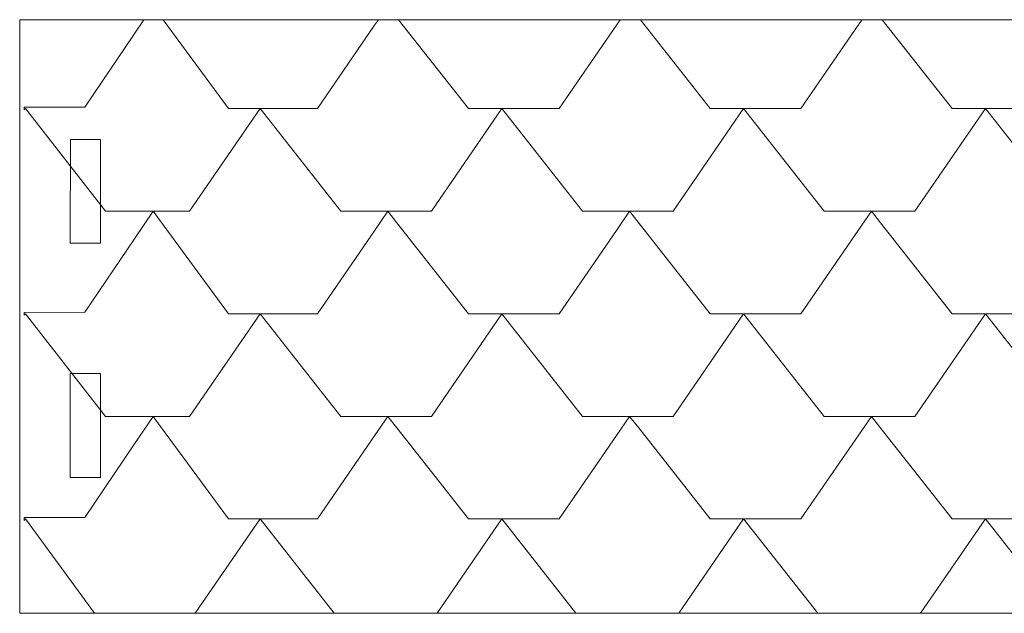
# Model space of a CAD drawing. Header units: millimetres. Extents: x -285 to 176, y -252 to 158.
# Tile 4 of 256: x -152 to -55, y -102 to -43. Entities that reach past the tile are written whole.
import ezdxf

# ---------------------------------------------------------------- set-up
doc = ezdxf.new("R2010")
doc.units = ezdxf.units.MM
doc.header["$MEASUREMENT"] = 0
doc.layers.add('Layer 1', color=7, linetype='Continuous')

msp = doc.modelspace()

# ---------------------------------------------------------------- linework, layer by layer
at = {"layer": 'Layer 1', "color": 1, "lineweight": 9}
for points in [[(-152.2536, -102.1169), (-152.2536, -102.1169), (-32.2528, -102.1169), (-32.2528, -102.1169), (-32.2528, -102.1169), (-32.2528, -102.1169), (-32.2528, -43.2066), (-32.2528, -43.2066), (-32.2528, -43.2066), (-32.2528, -43.2066), (-152.2536, -43.2066), (-152.2536, -43.2066), (-152.2536, -43.2066), (-152.2536, -43.2066), (-152.2536, -102.1169), (-152.2536, -102.1169)], [(-147.229, -65.3928), (-147.229, -65.3928), (-144.229, -65.3928), (-144.229, -65.3928), (-144.229, -65.3928), (-144.229, -65.3928), (-144.229, -55.0917), (-144.229, -55.0917), (-144.229, -55.0917), (-144.229, -55.0917), (-147.2256, -55.0917), (-147.2256, -55.0917), (-147.2256, -55.0917), (-147.2256, -55.0917), (-147.229, -65.3928), (-147.229, -65.3928)], [(-147.229, -88.6267), (-147.229, -88.6267), (-144.229, -88.6267), (-144.229, -88.6267), (-144.229, -88.6267), (-144.229, -88.6267), (-144.229, -78.3291), (-144.229, -78.3291), (-144.229, -78.3291), (-144.229, -78.3291), (-147.229, -78.3291), (-147.229, -78.3291), (-147.229, -78.3291), (-147.229, -78.3291), (-147.229, -88.6267), (-147.229, -88.6267)]]:
    msp.add_open_spline(points, degree=3, knots=[0, 0, 0, 0, 0.2, 0.2, 0.2, 0.2, 0.4, 0.4, 0.4, 0.4, 0.6, 0.6, 0.6, 0.6, 1, 1, 1, 1], dxfattribs=at)
at = {"layer": 'Layer 1', "color": 3, "lineweight": 9}
for points, knots in [([(-140.9048, -44.6494), (-140.9048, -44.6494), (-139.9276, -43.2066), (-139.9276, -43.2066), (-139.9276, -43.2066), (-139.9276, -43.2066), (-138.7846, -43.2066), (-138.7846, -43.2066), (-138.7846, -43.2066), (-138.7846, -43.2066), (-138.7352, -43.2066), (-138.7352, -43.2066), (-138.7352, -43.2066), (-138.7352, -43.2066), (-138.012, -43.2066), (-138.012, -43.2066), (-138.012, -43.2066), (-138.012, -43.2066), (-131.542, -52.0295), (-131.542, -52.0295), (-131.542, -52.0295), (-131.542, -52.0295), (-128.3882, -52.0295), (-128.3882, -52.0295), (-128.3882, -52.0295), (-128.3882, -52.0295), (-135.3908, -62.2107), (-135.3908, -62.2107), (-135.3908, -62.2107), (-135.3908, -62.2107), (-138.7352, -62.2107), (-138.7352, -62.2107), (-138.7352, -62.2107), (-138.7352, -62.2107), (-138.7846, -62.2107), (-138.7846, -62.2107), (-138.7846, -62.2107), (-138.7846, -62.2107), (-139.0067, -62.2107), (-139.0067, -62.2107), (-139.0067, -62.2107), (-139.0067, -62.2107), (-140.8518, -62.2107), (-140.8518, -62.2107), (-140.8518, -62.2107), (-140.8518, -62.2107), (-140.9048, -62.2107), (-140.9048, -62.2107), (-140.9048, -62.2107), (-140.9048, -62.2107), (-143.7481, -62.2107), (-143.7481, -62.2107), (-143.7481, -62.2107), (-143.7481, -62.2107), (-151.6892, -52.0295), (-151.6892, -52.0295), (-151.6892, -52.0295), (-151.6892, -52.0295), (-151.7985, -52.1671), (-151.7985, -52.1671), (-151.7985, -52.1671), (-151.7985, -52.1671), (-151.7985, -51.8955), (-151.7985, -51.8955), (-151.7985, -51.8955), (-151.7985, -51.8955), (-145.7978, -51.8743), (-145.7978, -51.8743), (-145.7978, -51.8743), (-145.7978, -51.8743), (-140.9048, -44.6494), (-140.9048, -44.6494)], [0, 0, 0, 0, 0.0526316, 0.0526316, 0.0526316, 0.0526316, 0.1052632, 0.1052632, 0.1052632, 0.1052632, 0.1578947, 0.1578947, 0.1578947, 0.1578947, 0.2105263, 0.2105263, 0.2105263, 0.2105263, 0.2631579, 0.2631579, 0.2631579, 0.2631579, 0.3157895, 0.3157895, 0.3157895, 0.3157895, 0.3684211, 0.3684211, 0.3684211, 0.3684211, 0.4210526, 0.4210526, 0.4210526, 0.4210526, 0.4736842, 0.4736842, 0.4736842, 0.4736842, 0.5263158, 0.5263158, 0.5263158, 0.5263158, 0.5789474, 0.5789474, 0.5789474, 0.5789474, 0.6315789, 0.6315789, 0.6315789, 0.6315789, 0.6842105, 0.6842105, 0.6842105, 0.6842105, 0.7368421, 0.7368421, 0.7368421, 0.7368421, 0.7894737, 0.7894737, 0.7894737, 0.7894737, 0.8421053, 0.8421053, 0.8421053, 0.8421053, 0.8947368, 0.8947368, 0.8947368, 0.8947368, 1, 1, 1, 1]), ([(-104.3887, -52.0295), (-104.3887, -52.0295), (-111.3878, -62.2107), (-111.3878, -62.2107), (-111.3878, -62.2107), (-111.3878, -62.2107), (-114.8098, -62.2107), (-114.8098, -62.2107), (-114.8098, -62.2107), (-114.8098, -62.2107), (-114.8592, -62.2107), (-114.8592, -62.2107), (-114.8592, -62.2107), (-114.8592, -62.2107), (-115.7059, -62.2107), (-115.7059, -62.2107), (-115.7059, -62.2107), (-115.7059, -62.2107), (-116.9652, -62.2107), (-116.9652, -62.2107), (-116.9652, -62.2107), (-116.9652, -62.2107), (-117.0182, -62.2107), (-117.0182, -62.2107), (-117.0182, -62.2107), (-117.0182, -62.2107), (-120.3907, -62.2107), (-120.3907, -62.2107), (-120.3907, -62.2107), (-120.3907, -62.2107), (-128.3882, -52.0295), (-128.3882, -52.0295), (-128.3882, -52.0295), (-128.3882, -52.0295), (-122.705, -52.0295), (-122.705, -52.0295), (-122.705, -52.0295), (-122.705, -52.0295), (-117.0182, -43.7569), (-117.0182, -43.7569), (-117.0182, -43.7569), (-117.0182, -43.7569), (-116.6372, -43.2066), (-116.6372, -43.2066), (-116.6372, -43.2066), (-116.6372, -43.2066), (-114.8592, -43.2066), (-114.8592, -43.2066), (-114.8592, -43.2066), (-114.8592, -43.2066), (-114.8098, -43.2066), (-114.8098, -43.2066), (-114.8098, -43.2066), (-114.8098, -43.2066), (-114.6405, -43.2066), (-114.6405, -43.2066), (-114.6405, -43.2066), (-114.6405, -43.2066), (-107.7048, -52.0295), (-107.7048, -52.0295), (-107.7048, -52.0295), (-107.7048, -52.0295), (-104.3887, -52.0295), (-104.3887, -52.0295)], [0, 0, 0, 0, 0.0588235, 0.0588235, 0.0588235, 0.0588235, 0.1176471, 0.1176471, 0.1176471, 0.1176471, 0.1764706, 0.1764706, 0.1764706, 0.1764706, 0.2352941, 0.2352941, 0.2352941, 0.2352941, 0.2941176, 0.2941176, 0.2941176, 0.2941176, 0.3529412, 0.3529412, 0.3529412, 0.3529412, 0.4117647, 0.4117647, 0.4117647, 0.4117647, 0.4705882, 0.4705882, 0.4705882, 0.4705882, 0.5294118, 0.5294118, 0.5294118, 0.5294118, 0.5882353, 0.5882353, 0.5882353, 0.5882353, 0.6470588, 0.6470588, 0.6470588, 0.6470588, 0.7058824, 0.7058824, 0.7058824, 0.7058824, 0.7647059, 0.7647059, 0.7647059, 0.7647059, 0.8235294, 0.8235294, 0.8235294, 0.8235294, 0.8823529, 0.8823529, 0.8823529, 0.8823529, 1, 1, 1, 1]), ([(-80.3894, -52.0295), (-80.3894, -52.0295), (-87.3884, -62.2107), (-87.3884, -62.2107), (-87.3884, -62.2107), (-87.3884, -62.2107), (-90.8104, -62.2107), (-90.8104, -62.2107), (-90.8104, -62.2107), (-90.8104, -62.2107), (-90.8598, -62.2107), (-90.8598, -62.2107), (-90.8598, -62.2107), (-90.8598, -62.2107), (-91.7064, -62.2107), (-91.7064, -62.2107), (-91.7064, -62.2107), (-91.7064, -62.2107), (-92.9658, -62.2107), (-92.9658, -62.2107), (-92.9658, -62.2107), (-92.9658, -62.2107), (-93.0152, -62.2107), (-93.0152, -62.2107), (-93.0152, -62.2107), (-93.0152, -62.2107), (-96.3913, -62.2107), (-96.3913, -62.2107), (-96.3913, -62.2107), (-96.3913, -62.2107), (-104.3888, -52.0295), (-104.3888, -52.0295), (-104.3888, -52.0295), (-104.3888, -52.0295), (-98.7056, -52.0295), (-98.7056, -52.0295), (-98.7056, -52.0295), (-98.7056, -52.0295), (-93.0152, -43.7569), (-93.0152, -43.7569), (-93.0152, -43.7569), (-93.0152, -43.7569), (-92.6378, -43.2065), (-92.6378, -43.2065), (-92.6378, -43.2065), (-92.6378, -43.2065), (-90.8598, -43.2065), (-90.8598, -43.2065), (-90.8598, -43.2065), (-90.8598, -43.2065), (-90.8104, -43.2065), (-90.8104, -43.2065), (-90.8104, -43.2065), (-90.8104, -43.2065), (-90.6411, -43.2065), (-90.6411, -43.2065), (-90.6411, -43.2065), (-90.6411, -43.2065), (-83.7054, -52.0295), (-83.7054, -52.0295), (-83.7054, -52.0295), (-83.7054, -52.0295), (-80.3894, -52.0295), (-80.3894, -52.0295)], [0, 0, 0, 0, 0.0588235, 0.0588235, 0.0588235, 0.0588235, 0.1176471, 0.1176471, 0.1176471, 0.1176471, 0.1764706, 0.1764706, 0.1764706, 0.1764706, 0.2352941, 0.2352941, 0.2352941, 0.2352941, 0.2941176, 0.2941176, 0.2941176, 0.2941176, 0.3529412, 0.3529412, 0.3529412, 0.3529412, 0.4117647, 0.4117647, 0.4117647, 0.4117647, 0.4705882, 0.4705882, 0.4705882, 0.4705882, 0.5294118, 0.5294118, 0.5294118, 0.5294118, 0.5882353, 0.5882353, 0.5882353, 0.5882353, 0.6470588, 0.6470588, 0.6470588, 0.6470588, 0.7058824, 0.7058824, 0.7058824, 0.7058824, 0.7647059, 0.7647059, 0.7647059, 0.7647059, 0.8235294, 0.8235294, 0.8235294, 0.8235294, 0.8823529, 0.8823529, 0.8823529, 0.8823529, 1, 1, 1, 1]), ([(-56.3898, -52.0295), (-56.3898, -52.0295), (-63.3889, -62.2107), (-63.3889, -62.2107), (-63.3889, -62.2107), (-63.3889, -62.2107), (-66.8109, -62.2107), (-66.8109, -62.2107), (-66.8109, -62.2107), (-66.8109, -62.2107), (-66.8602, -62.2107), (-66.8602, -62.2107), (-66.8602, -62.2107), (-66.8602, -62.2107), (-67.7069, -62.2107), (-67.7069, -62.2107), (-67.7069, -62.2107), (-67.7069, -62.2107), (-68.9663, -62.2107), (-68.9663, -62.2107), (-68.9663, -62.2107), (-68.9663, -62.2107), (-69.0157, -62.2107), (-69.0157, -62.2107), (-69.0157, -62.2107), (-69.0157, -62.2107), (-72.3883, -62.2107), (-72.3883, -62.2107), (-72.3883, -62.2107), (-72.3883, -62.2107), (-80.3892, -52.0295), (-80.3892, -52.0295), (-80.3892, -52.0295), (-80.3892, -52.0295), (-74.706, -52.0295), (-74.706, -52.0295), (-74.706, -52.0295), (-74.706, -52.0295), (-69.0157, -43.7569), (-69.0157, -43.7569), (-69.0157, -43.7569), (-69.0157, -43.7569), (-68.6383, -43.2066), (-68.6383, -43.2066), (-68.6383, -43.2066), (-68.6383, -43.2066), (-66.8602, -43.2066), (-66.8602, -43.2066), (-66.8602, -43.2066), (-66.8602, -43.2066), (-66.8109, -43.2066), (-66.8109, -43.2066), (-66.8109, -43.2066), (-66.8109, -43.2066), (-66.638, -43.2066), (-66.638, -43.2066), (-66.638, -43.2066), (-66.638, -43.2066), (-59.706, -52.0295), (-59.706, -52.0295), (-59.706, -52.0295), (-59.706, -52.0295), (-56.3898, -52.0295), (-56.3898, -52.0295)], [0, 0, 0, 0, 0.0588235, 0.0588235, 0.0588235, 0.0588235, 0.1176471, 0.1176471, 0.1176471, 0.1176471, 0.1764706, 0.1764706, 0.1764706, 0.1764706, 0.2352941, 0.2352941, 0.2352941, 0.2352941, 0.2941176, 0.2941176, 0.2941176, 0.2941176, 0.3529412, 0.3529412, 0.3529412, 0.3529412, 0.4117647, 0.4117647, 0.4117647, 0.4117647, 0.4705882, 0.4705882, 0.4705882, 0.4705882, 0.5294118, 0.5294118, 0.5294118, 0.5294118, 0.5882353, 0.5882353, 0.5882353, 0.5882353, 0.6470588, 0.6470588, 0.6470588, 0.6470588, 0.7058824, 0.7058824, 0.7058824, 0.7058824, 0.7647059, 0.7647059, 0.7647059, 0.7647059, 0.8235294, 0.8235294, 0.8235294, 0.8235294, 0.8823529, 0.8823529, 0.8823529, 0.8823529, 1, 1, 1, 1]), ([(-35.7064, -52.0295), (-35.7064, -52.0295), (-32.3903, -52.0295), (-32.3903, -52.0295), (-32.3903, -52.0295), (-32.3903, -52.0295), (-36.8001, -57.6387), (-36.8001, -57.6387), (-36.8001, -57.6387), (-36.8001, -57.6387), (-40.3914, -62.2107), (-40.3914, -62.2107), (-40.3914, -62.2107), (-40.3914, -62.2107), (-43.383, -62.2107), (-43.383, -62.2107), (-43.383, -62.2107), (-43.383, -62.2107), (-43.4323, -62.2107), (-43.4323, -62.2107), (-43.4323, -62.2107), (-43.4323, -62.2107), (-43.7075, -62.2107), (-43.7075, -62.2107), (-43.7075, -62.2107), (-43.7075, -62.2107), (-45.3479, -62.2107), (-45.3479, -62.2107), (-45.3479, -62.2107), (-45.3479, -62.2107), (-45.3972, -62.2107), (-45.3972, -62.2107), (-45.3972, -62.2107), (-45.3972, -62.2107), (-48.3889, -62.2107), (-48.3889, -62.2107), (-48.3889, -62.2107), (-48.3889, -62.2107), (-56.3898, -52.0295), (-56.3898, -52.0295), (-56.3898, -52.0295), (-56.3898, -52.0295), (-50.7066, -52.0295), (-50.7066, -52.0295), (-50.7066, -52.0295), (-50.7066, -52.0295), (-45.3972, -44.3108), (-45.3972, -44.3108), (-45.3972, -44.3108), (-45.3972, -44.3108), (-44.6388, -43.2066), (-44.6388, -43.2066), (-44.6388, -43.2066), (-44.6388, -43.2066), (-43.4323, -43.2066), (-43.4323, -43.2066), (-43.4323, -43.2066), (-43.4323, -43.2066), (-43.383, -43.2066), (-43.383, -43.2066), (-43.383, -43.2066), (-43.383, -43.2066), (-42.6386, -43.2066), (-42.6386, -43.2066), (-42.6386, -43.2066), (-42.6386, -43.2066), (-35.7064, -52.0295), (-35.7064, -52.0295)], [0, 0, 0, 0, 0.0555556, 0.0555556, 0.0555556, 0.0555556, 0.1111111, 0.1111111, 0.1111111, 0.1111111, 0.1666667, 0.1666667, 0.1666667, 0.1666667, 0.2222222, 0.2222222, 0.2222222, 0.2222222, 0.2777778, 0.2777778, 0.2777778, 0.2777778, 0.3333333, 0.3333333, 0.3333333, 0.3333333, 0.3888889, 0.3888889, 0.3888889, 0.3888889, 0.4444444, 0.4444444, 0.4444444, 0.4444444, 0.5, 0.5, 0.5, 0.5, 0.5555556, 0.5555556, 0.5555556, 0.5555556, 0.6111111, 0.6111111, 0.6111111, 0.6111111, 0.6666667, 0.6666667, 0.6666667, 0.6666667, 0.7222222, 0.7222222, 0.7222222, 0.7222222, 0.7777778, 0.7777778, 0.7777778, 0.7777778, 0.8333333, 0.8333333, 0.8333333, 0.8333333, 0.8888889, 0.8888889, 0.8888889, 0.8888889, 1, 1, 1, 1]), ([(-140.9048, -82.573), (-140.9048, -82.573), (-143.7482, -82.573), (-143.7482, -82.573), (-143.7482, -82.573), (-143.7482, -82.573), (-151.6892, -72.3918), (-151.6892, -72.3918), (-151.6892, -72.3918), (-151.6892, -72.3918), (-151.7986, -72.5294), (-151.7986, -72.5294), (-151.7986, -72.5294), (-151.7986, -72.5294), (-151.7986, -72.2577), (-151.7986, -72.2577), (-151.7986, -72.2577), (-151.7986, -72.2577), (-145.7978, -72.2367), (-145.7978, -72.2367), (-145.7978, -72.2367), (-145.7978, -72.2367), (-140.8519, -64.9377), (-140.8519, -64.9377), (-140.8519, -64.9377), (-140.8519, -64.9377), (-139.0069, -62.2107), (-139.0069, -62.2107), (-139.0069, -62.2107), (-139.0069, -62.2107), (-138.7352, -62.5811), (-138.7352, -62.5811), (-138.7352, -62.5811), (-138.7352, -62.5811), (-131.5421, -72.3918), (-131.5421, -72.3918), (-131.5421, -72.3918), (-131.5421, -72.3918), (-122.705, -72.3918), (-122.705, -72.3918), (-122.705, -72.3918), (-122.705, -72.3918), (-116.9653, -64.0451), (-116.9653, -64.0451), (-116.9653, -64.0451), (-116.9653, -64.0451), (-115.7059, -62.2107), (-115.7059, -62.2107), (-115.7059, -62.2107), (-115.7059, -62.2107), (-114.8098, -63.3502), (-114.8098, -63.3502), (-114.8098, -63.3502), (-114.8098, -63.3502), (-107.7049, -72.3918), (-107.7049, -72.3918), (-107.7049, -72.3918), (-107.7049, -72.3918), (-98.7056, -72.3918), (-98.7056, -72.3918), (-98.7056, -72.3918), (-98.7056, -72.3918), (-93.0152, -64.1192), (-93.0152, -64.1192), (-93.0152, -64.1192), (-93.0152, -64.1192), (-91.7064, -62.2107), (-91.7064, -62.2107), (-91.7064, -62.2107), (-91.7064, -62.2107), (-90.8598, -63.2867), (-90.8598, -63.2867), (-90.8598, -63.2867), (-90.8598, -63.2867), (-83.7054, -72.3918), (-83.7054, -72.3918), (-83.7054, -72.3918), (-83.7054, -72.3918), (-74.7061, -72.3918), (-74.7061, -72.3918), (-74.7061, -72.3918), (-74.7061, -72.3918), (-69.0158, -64.1192), (-69.0158, -64.1192), (-69.0158, -64.1192), (-69.0158, -64.1192), (-67.707, -62.2107), (-67.707, -62.2107), (-67.707, -62.2107), (-67.707, -62.2107), (-66.8109, -63.3502), (-66.8109, -63.3502), (-66.8109, -63.3502), (-66.8109, -63.3502), (-59.706, -72.3918), (-59.706, -72.3918), (-59.706, -72.3918), (-59.706, -72.3918), (-50.7066, -72.3918), (-50.7066, -72.3918), (-50.7066, -72.3918), (-50.7066, -72.3918), (-45.3479, -64.599), (-45.3479, -64.599), (-45.3479, -64.599), (-45.3479, -64.599), (-43.7075, -62.2107), (-43.7075, -62.2107), (-43.7075, -62.2107), (-43.7075, -62.2107), (-43.383, -62.6235), (-43.383, -62.6235), (-43.383, -62.6235), (-43.383, -62.6235), (-35.7064, -72.3918), (-35.7064, -72.3918), (-35.7064, -72.3918), (-35.7064, -72.3918), (-32.3903, -72.3918), (-32.3903, -72.3918), (-32.3903, -72.3918), (-32.3903, -72.3918), (-37.0542, -78.3291), (-37.0542, -78.3291), (-37.0542, -78.3291), (-37.0542, -78.3291), (-39.8481, -81.8851), (-39.8481, -81.8851), (-39.8481, -81.8851), (-39.8481, -81.8851), (-40.3914, -82.573), (-40.3914, -82.573), (-40.3914, -82.573), (-40.3914, -82.573), (-43.383, -82.573), (-43.383, -82.573), (-43.383, -82.573), (-43.383, -82.573), (-43.4324, -82.573), (-43.4324, -82.573), (-43.4324, -82.573), (-43.4324, -82.573), (-43.7075, -82.573), (-43.7075, -82.573), (-43.7075, -82.573), (-43.7075, -82.573), (-45.3479, -82.573), (-45.3479, -82.573), (-45.3479, -82.573), (-45.3479, -82.573), (-45.3974, -82.573), (-45.3974, -82.573), (-45.3974, -82.573), (-45.3974, -82.573), (-48.3889, -82.573), (-48.3889, -82.573), (-48.3889, -82.573), (-48.3889, -82.573), (-56.3899, -72.3918), (-56.3899, -72.3918), (-56.3899, -72.3918), (-56.3899, -72.3918), (-63.3889, -82.573), (-63.3889, -82.573), (-63.3889, -82.573), (-63.3889, -82.573), (-66.8109, -82.573), (-66.8109, -82.573), (-66.8109, -82.573), (-66.8109, -82.573), (-66.8603, -82.573), (-66.8603, -82.573), (-66.8603, -82.573), (-66.8603, -82.573), (-67.707, -82.573), (-67.707, -82.573), (-67.707, -82.573), (-67.707, -82.573), (-68.9664, -82.573), (-68.9664, -82.573), (-68.9664, -82.573), (-68.9664, -82.573), (-69.0158, -82.573), (-69.0158, -82.573), (-69.0158, -82.573), (-69.0158, -82.573), (-72.3884, -82.573), (-72.3884, -82.573), (-72.3884, -82.573), (-72.3884, -82.573), (-80.3894, -72.3918), (-80.3894, -72.3918), (-80.3894, -72.3918), (-80.3894, -72.3918), (-87.3884, -82.573), (-87.3884, -82.573), (-87.3884, -82.573), (-87.3884, -82.573), (-90.8104, -82.573), (-90.8104, -82.573), (-90.8104, -82.573), (-90.8104, -82.573), (-90.8598, -82.573), (-90.8598, -82.573), (-90.8598, -82.573), (-90.8598, -82.573), (-91.7064, -82.573), (-91.7064, -82.573), (-91.7064, -82.573), (-91.7064, -82.573), (-92.9658, -82.573), (-92.9658, -82.573), (-92.9658, -82.573), (-92.9658, -82.573), (-93.0152, -82.573), (-93.0152, -82.573), (-93.0152, -82.573), (-93.0152, -82.573), (-96.3878, -82.573), (-96.3878, -82.573), (-96.3878, -82.573), (-96.3878, -82.573), (-104.3888, -72.3918), (-104.3888, -72.3918), (-104.3888, -72.3918), (-104.3888, -72.3918), (-111.3878, -82.573), (-111.3878, -82.573), (-111.3878, -82.573), (-111.3878, -82.573), (-114.8098, -82.573), (-114.8098, -82.573), (-114.8098, -82.573), (-114.8098, -82.573), (-114.8592, -82.573), (-114.8592, -82.573), (-114.8592, -82.573), (-114.8592, -82.573), (-115.7059, -82.573), (-115.7059, -82.573), (-115.7059, -82.573), (-115.7059, -82.573), (-116.9653, -82.573), (-116.9653, -82.573), (-116.9653, -82.573), (-116.9653, -82.573), (-117.0183, -82.573), (-117.0183, -82.573), (-117.0183, -82.573), (-117.0183, -82.573), (-120.3908, -82.573), (-120.3908, -82.573), (-120.3908, -82.573), (-120.3908, -82.573), (-128.3883, -72.3918), (-128.3883, -72.3918), (-128.3883, -72.3918), (-128.3883, -72.3918), (-135.3909, -82.573), (-135.3909, -82.573), (-135.3909, -82.573), (-135.3909, -82.573), (-138.7352, -82.573), (-138.7352, -82.573), (-138.7352, -82.573), (-138.7352, -82.573), (-138.7846, -82.573), (-138.7846, -82.573), (-138.7846, -82.573), (-138.7846, -82.573), (-139.0069, -82.573), (-139.0069, -82.573), (-139.0069, -82.573), (-139.0069, -82.573), (-140.8519, -82.573), (-140.8519, -82.573), (-140.8519, -82.573), (-140.8519, -82.573), (-140.9048, -82.573), (-140.9048, -82.573)], [0, 0, 0, 0, 0.0140845, 0.0140845, 0.0140845, 0.0140845, 0.028169, 0.028169, 0.028169, 0.028169, 0.0422535, 0.0422535, 0.0422535, 0.0422535, 0.056338, 0.056338, 0.056338, 0.056338, 0.0704225, 0.0704225, 0.0704225, 0.0704225, 0.084507, 0.084507, 0.084507, 0.084507, 0.0985915, 0.0985915, 0.0985915, 0.0985915, 0.1126761, 0.1126761, 0.1126761, 0.1126761, 0.1267606, 0.1267606, 0.1267606, 0.1267606, 0.1408451, 0.1408451, 0.1408451, 0.1408451, 0.1549296, 0.1549296, 0.1549296, 0.1549296, 0.1690141, 0.1690141, 0.1690141, 0.1690141, 0.1830986, 0.1830986, 0.1830986, 0.1830986, 0.1971831, 0.1971831, 0.1971831, 0.1971831, 0.2112676, 0.2112676, 0.2112676, 0.2112676, 0.2253521, 0.2253521, 0.2253521, 0.2253521, 0.2394366, 0.2394366, 0.2394366, 0.2394366, 0.2535211, 0.2535211, 0.2535211, 0.2535211, 0.2676056, 0.2676056, 0.2676056, 0.2676056, 0.2816901, 0.2816901, 0.2816901, 0.2816901, 0.2957746, 0.2957746, 0.2957746, 0.2957746, 0.3098592, 0.3098592, 0.3098592, 0.3098592, 0.3239437, 0.3239437, 0.3239437, 0.3239437, 0.3380282, 0.3380282, 0.3380282, 0.3380282, 0.3521127, 0.3521127, 0.3521127, 0.3521127, 0.3661972, 0.3661972, 0.3661972, 0.3661972, 0.3802817, 0.3802817, 0.3802817, 0.3802817, 0.3943662, 0.3943662, 0.3943662, 0.3943662, 0.4084507, 0.4084507, 0.4084507, 0.4084507, 0.4225352, 0.4225352, 0.4225352, 0.4225352, 0.4366197, 0.4366197, 0.4366197, 0.4366197, 0.4507042, 0.4507042, 0.4507042, 0.4507042, 0.4647887, 0.4647887, 0.4647887, 0.4647887, 0.4788732, 0.4788732, 0.4788732, 0.4788732, 0.4929577, 0.4929577, 0.4929577, 0.4929577, 0.5070423, 0.5070423, 0.5070423, 0.5070423, 0.5211268, 0.5211268, 0.5211268, 0.5211268, 0.5352113, 0.5352113, 0.5352113, 0.5352113, 0.5492958, 0.5492958, 0.5492958, 0.5492958, 0.5633803, 0.5633803, 0.5633803, 0.5633803, 0.5774648, 0.5774648, 0.5774648, 0.5774648, 0.5915493, 0.5915493, 0.5915493, 0.5915493, 0.6056338, 0.6056338, 0.6056338, 0.6056338, 0.6197183, 0.6197183, 0.6197183, 0.6197183, 0.6338028, 0.6338028, 0.6338028, 0.6338028, 0.6478873, 0.6478873, 0.6478873, 0.6478873, 0.6619718, 0.6619718, 0.6619718, 0.6619718, 0.6760563, 0.6760563, 0.6760563, 0.6760563, 0.6901408, 0.6901408, 0.6901408, 0.6901408, 0.7042254, 0.7042254, 0.7042254, 0.7042254, 0.7183099, 0.7183099, 0.7183099, 0.7183099, 0.7323944, 0.7323944, 0.7323944, 0.7323944, 0.7464789, 0.7464789, 0.7464789, 0.7464789, 0.7605634, 0.7605634, 0.7605634, 0.7605634, 0.7746479, 0.7746479, 0.7746479, 0.7746479, 0.7887324, 0.7887324, 0.7887324, 0.7887324, 0.8028169, 0.8028169, 0.8028169, 0.8028169, 0.8169014, 0.8169014, 0.8169014, 0.8169014, 0.8309859, 0.8309859, 0.8309859, 0.8309859, 0.8450704, 0.8450704, 0.8450704, 0.8450704, 0.8591549, 0.8591549, 0.8591549, 0.8591549, 0.8732394, 0.8732394, 0.8732394, 0.8732394, 0.8873239, 0.8873239, 0.8873239, 0.8873239, 0.9014085, 0.9014085, 0.9014085, 0.9014085, 0.915493, 0.915493, 0.915493, 0.915493, 0.9295775, 0.9295775, 0.9295775, 0.9295775, 0.943662, 0.943662, 0.943662, 0.943662, 0.9577465, 0.9577465, 0.9577465, 0.9577465, 0.971831, 0.971831, 0.971831, 0.971831, 1, 1, 1, 1]), ([(-114.8098, -102.1169), (-114.8098, -102.1169), (-114.8592, -102.1169), (-114.8592, -102.1169), (-114.8592, -102.1169), (-114.8592, -102.1169), (-116.9653, -102.1169), (-116.9653, -102.1169), (-116.9653, -102.1169), (-116.9653, -102.1169), (-121.0327, -102.1169), (-121.0327, -102.1169), (-121.0327, -102.1169), (-121.0327, -102.1169), (-128.3882, -92.7541), (-128.3882, -92.7541), (-128.3882, -92.7541), (-128.3882, -92.7541), (-134.8264, -102.1169), (-134.8264, -102.1169), (-134.8264, -102.1169), (-134.8264, -102.1169), (-138.7352, -102.1169), (-138.7352, -102.1169), (-138.7352, -102.1169), (-138.7352, -102.1169), (-138.7846, -102.1169), (-138.7846, -102.1169), (-138.7846, -102.1169), (-138.7846, -102.1169), (-140.8519, -102.1169), (-140.8519, -102.1169), (-140.8519, -102.1169), (-140.8519, -102.1169), (-140.9048, -102.1169), (-140.9048, -102.1169), (-140.9048, -102.1169), (-140.9048, -102.1169), (-144.8277, -102.1169), (-144.8277, -102.1169), (-144.8277, -102.1169), (-144.8277, -102.1169), (-151.6892, -92.7541), (-151.6892, -92.7541), (-151.6892, -92.7541), (-151.6892, -92.7541), (-151.7986, -92.8918), (-151.7986, -92.8918), (-151.7986, -92.8918), (-151.7986, -92.8918), (-151.7986, -92.6201), (-151.7986, -92.6201), (-151.7986, -92.6201), (-151.7986, -92.6201), (-145.7978, -92.5989), (-145.7978, -92.5989), (-145.7978, -92.5989), (-145.7978, -92.5989), (-140.8519, -85.3), (-140.8519, -85.3), (-140.8519, -85.3), (-140.8519, -85.3), (-139.0067, -82.573), (-139.0067, -82.573), (-139.0067, -82.573), (-139.0067, -82.573), (-138.7352, -82.9434), (-138.7352, -82.9434), (-138.7352, -82.9434), (-138.7352, -82.9434), (-131.5421, -92.7541), (-131.5421, -92.7541), (-131.5421, -92.7541), (-131.5421, -92.7541), (-122.705, -92.7541), (-122.705, -92.7541), (-122.705, -92.7541), (-122.705, -92.7541), (-116.9653, -84.4075), (-116.9653, -84.4075), (-116.9653, -84.4075), (-116.9653, -84.4075), (-115.7059, -82.573), (-115.7059, -82.573), (-115.7059, -82.573), (-115.7059, -82.573), (-114.8098, -83.7125), (-114.8098, -83.7125), (-114.8098, -83.7125), (-114.8098, -83.7125), (-107.7049, -92.7541), (-107.7049, -92.7541), (-107.7049, -92.7541), (-107.7049, -92.7541), (-98.7055, -92.7541), (-98.7055, -92.7541), (-98.7055, -92.7541), (-98.7055, -92.7541), (-93.0152, -84.4815), (-93.0152, -84.4815), (-93.0152, -84.4815), (-93.0152, -84.4815), (-91.7064, -82.573), (-91.7064, -82.573), (-91.7064, -82.573), (-91.7064, -82.573), (-90.8104, -83.7125), (-90.8104, -83.7125), (-90.8104, -83.7125), (-90.8104, -83.7125), (-83.7054, -92.7541), (-83.7054, -92.7541), (-83.7054, -92.7541), (-83.7054, -92.7541), (-74.706, -92.7541), (-74.706, -92.7541), (-74.706, -92.7541), (-74.706, -92.7541), (-68.9664, -84.4075), (-68.9664, -84.4075), (-68.9664, -84.4075), (-68.9664, -84.4075), (-67.707, -82.573), (-67.707, -82.573), (-67.707, -82.573), (-67.707, -82.573), (-66.8603, -83.649), (-66.8603, -83.649), (-66.8603, -83.649), (-66.8603, -83.649), (-59.706, -92.7541), (-59.706, -92.7541), (-59.706, -92.7541), (-59.706, -92.7541), (-50.7066, -92.7541), (-50.7066, -92.7541), (-50.7066, -92.7541), (-50.7066, -92.7541), (-45.3972, -85.0354), (-45.3972, -85.0354), (-45.3972, -85.0354), (-45.3972, -85.0354), (-43.7075, -82.573), (-43.7075, -82.573), (-43.7075, -82.573), (-43.7075, -82.573), (-43.4323, -82.9222), (-43.4323, -82.9222), (-43.4323, -82.9222), (-43.4323, -82.9222), (-35.7064, -92.7541), (-35.7064, -92.7541), (-35.7064, -92.7541), (-35.7064, -92.7541), (-32.3903, -92.7541), (-32.3903, -92.7541), (-32.3903, -92.7541), (-32.3903, -92.7541), (-39.7458, -102.1169), (-39.7458, -102.1169), (-39.7458, -102.1169), (-39.7458, -102.1169), (-43.383, -102.1169), (-43.383, -102.1169), (-43.383, -102.1169), (-43.383, -102.1169), (-43.4323, -102.1169), (-43.4323, -102.1169), (-43.4323, -102.1169), (-43.4323, -102.1169), (-45.3479, -102.1169), (-45.3479, -102.1169), (-45.3479, -102.1169), (-45.3479, -102.1169), (-49.0345, -102.1169), (-49.0345, -102.1169), (-49.0345, -102.1169), (-49.0345, -102.1169), (-56.3898, -92.7541), (-56.3898, -92.7541), (-56.3898, -92.7541), (-56.3898, -92.7541), (-62.828, -102.1169), (-62.828, -102.1169), (-62.828, -102.1169), (-62.828, -102.1169), (-66.8109, -102.1169), (-66.8109, -102.1169), (-66.8109, -102.1169), (-66.8109, -102.1169), (-66.8603, -102.1169), (-66.8603, -102.1169), (-66.8603, -102.1169), (-66.8603, -102.1169), (-68.9664, -102.1169), (-68.9664, -102.1169), (-68.9664, -102.1169), (-68.9664, -102.1169), (-73.0339, -102.1169), (-73.0339, -102.1169), (-73.0339, -102.1169), (-73.0339, -102.1169), (-80.3892, -92.7541), (-80.3892, -92.7541), (-80.3892, -92.7541), (-80.3892, -92.7541), (-86.8275, -102.1169), (-86.8275, -102.1169), (-86.8275, -102.1169), (-86.8275, -102.1169), (-90.8104, -102.1169), (-90.8104, -102.1169), (-90.8104, -102.1169), (-90.8104, -102.1169), (-90.8596, -102.1169), (-90.8596, -102.1169), (-90.8596, -102.1169), (-90.8596, -102.1169), (-92.9658, -102.1169), (-92.9658, -102.1169), (-92.9658, -102.1169), (-92.9658, -102.1169), (-97.0333, -102.1169), (-97.0333, -102.1169), (-97.0333, -102.1169), (-97.0333, -102.1169), (-104.3888, -92.7541), (-104.3888, -92.7541), (-104.3888, -92.7541), (-104.3888, -92.7541), (-110.827, -102.1169), (-110.827, -102.1169), (-110.827, -102.1169), (-110.827, -102.1169), (-114.8098, -102.1169), (-114.8098, -102.1169)], [0, 0, 0, 0, 0.0166667, 0.0166667, 0.0166667, 0.0166667, 0.0333333, 0.0333333, 0.0333333, 0.0333333, 0.05, 0.05, 0.05, 0.05, 0.0666667, 0.0666667, 0.0666667, 0.0666667, 0.0833333, 0.0833333, 0.0833333, 0.0833333, 0.1, 0.1, 0.1, 0.1, 0.1166667, 0.1166667, 0.1166667, 0.1166667, 0.1333333, 0.1333333, 0.1333333, 0.1333333, 0.15, 0.15, 0.15, 0.15, 0.1666667, 0.1666667, 0.1666667, 0.1666667, 0.1833333, 0.1833333, 0.1833333, 0.1833333, 0.2, 0.2, 0.2, 0.2, 0.2166667, 0.2166667, 0.2166667, 0.2166667, 0.2333333, 0.2333333, 0.2333333, 0.2333333, 0.25, 0.25, 0.25, 0.25, 0.2666667, 0.2666667, 0.2666667, 0.2666667, 0.2833333, 0.2833333, 0.2833333, 0.2833333, 0.3, 0.3, 0.3, 0.3, 0.3166667, 0.3166667, 0.3166667, 0.3166667, 0.3333333, 0.3333333, 0.3333333, 0.3333333, 0.35, 0.35, 0.35, 0.35, 0.3666667, 0.3666667, 0.3666667, 0.3666667, 0.3833333, 0.3833333, 0.3833333, 0.3833333, 0.4, 0.4, 0.4, 0.4, 0.4166667, 0.4166667, 0.4166667, 0.4166667, 0.4333333, 0.4333333, 0.4333333, 0.4333333, 0.45, 0.45, 0.45, 0.45, 0.4666667, 0.4666667, 0.4666667, 0.4666667, 0.4833333, 0.4833333, 0.4833333, 0.4833333, 0.5, 0.5, 0.5, 0.5, 0.5166667, 0.5166667, 0.5166667, 0.5166667, 0.5333333, 0.5333333, 0.5333333, 0.5333333, 0.55, 0.55, 0.55, 0.55, 0.5666667, 0.5666667, 0.5666667, 0.5666667, 0.5833333, 0.5833333, 0.5833333, 0.5833333, 0.6, 0.6, 0.6, 0.6, 0.6166667, 0.6166667, 0.6166667, 0.6166667, 0.6333333, 0.6333333, 0.6333333, 0.6333333, 0.65, 0.65, 0.65, 0.65, 0.6666667, 0.6666667, 0.6666667, 0.6666667, 0.6833333, 0.6833333, 0.6833333, 0.6833333, 0.7, 0.7, 0.7, 0.7, 0.7166667, 0.7166667, 0.7166667, 0.7166667, 0.7333333, 0.7333333, 0.7333333, 0.7333333, 0.75, 0.75, 0.75, 0.75, 0.7666667, 0.7666667, 0.7666667, 0.7666667, 0.7833333, 0.7833333, 0.7833333, 0.7833333, 0.8, 0.8, 0.8, 0.8, 0.8166667, 0.8166667, 0.8166667, 0.8166667, 0.8333333, 0.8333333, 0.8333333, 0.8333333, 0.85, 0.85, 0.85, 0.85, 0.8666667, 0.8666667, 0.8666667, 0.8666667, 0.8833333, 0.8833333, 0.8833333, 0.8833333, 0.9, 0.9, 0.9, 0.9, 0.9166667, 0.9166667, 0.9166667, 0.9166667, 0.9333333, 0.9333333, 0.9333333, 0.9333333, 0.95, 0.95, 0.95, 0.95, 0.9666667, 0.9666667, 0.9666667, 0.9666667, 1, 1, 1, 1])]:
    msp.add_open_spline(points, degree=3, knots=knots, dxfattribs=at)

doc.saveas('drawing.dxf')
